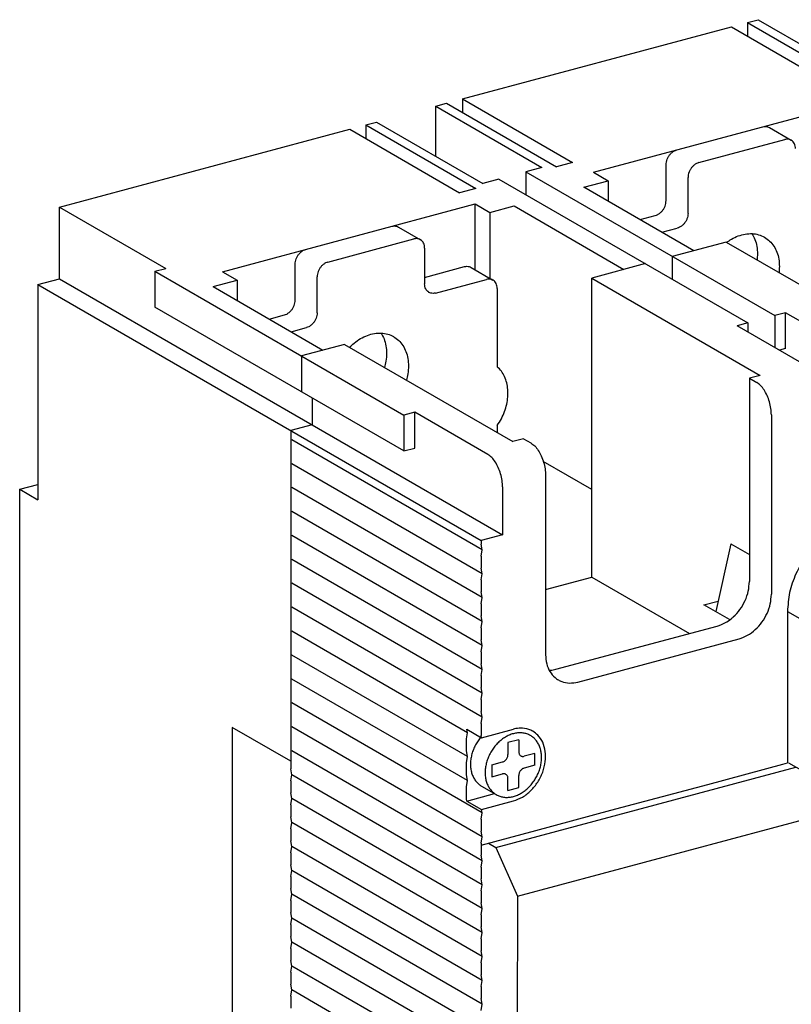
# Model space of a CAD drawing. Extents: x -741 to 1164, y -3289 to 616.
# Tile 40 of 65: x -735 to -676, y -435 to -359. Entities that reach past the tile are written whole.
import ezdxf

# ---------------------------------------------------------------- set-up
doc = ezdxf.new("R2010")
doc.units = 0
doc.header["$LTSCALE"] = 1.21
doc.header["$MEASUREMENT"] = 0
doc.layers.get('0').update_dxf_attribs({"linetype": 'CONTINUOUS'})

msp = doc.modelspace()

# ---------------------------------------------------------------- linework, layer by layer
for p, q in [((-679.27916, -359.3198), (-678.45272, -359.09826)), ((-679.27916, -359.3198), (-670.83393, -364.19759)), ((-679.27916, -359.3198), (-679.27916, -360.3681)), ((-678.45272, -359.09826), (-670.28899, -363.81346)), ((-701.17999, -365.19041), (-680.51883, -359.65209)), ((-680.51883, -359.65209), (-672.0736, -364.52988)), ((-703.2461, -365.74424), (-702.41966, -365.52271)), ((-702.41966, -365.52271), (-693.97443, -370.4005)), ((-701.17999, -365.19041), (-701.17999, -366.23871)), ((-701.17999, -365.19041), (-692.73476, -370.0682)), ((-691.12061, -370.82578), (-670.87267, -365.39823)), ((-703.2461, -369.58803), (-703.2461, -365.74424)), ((-703.2461, -365.74424), (-695.08238, -370.45944)), ((-708.61801, -367.1842), (-707.79156, -366.96267)), ((-707.79156, -366.96267), (-699.62783, -371.67787)), ((-732.17173, -373.49788), (-709.85768, -367.5165)), ((-709.85768, -367.5165), (-701.41244, -372.39429)), ((-708.61801, -367.1842), (-700.17277, -372.06199)), ((-708.61801, -367.1842), (-708.61801, -368.23251)), ((-677.60393, -367.39004), (-675.91488, -368.3656)), ((-683.0266, -370.08446), (-676.41503, -368.3122)), ((-692.73476, -370.0682), (-693.97443, -370.4005)), ((-695.08238, -370.45944), (-696.32205, -370.79174)), ((-696.32205, -370.79174), (-677.17952, -381.84806)), ((-696.32205, -370.79174), (-696.32205, -372.53891)), ((-691.12061, -370.82578), (-689.99457, -371.47615)), ((-685.54209, -373.00778), (-685.54209, -370.24977)), ((-698.38816, -371.34557), (-699.62783, -371.67787)), ((-698.38816, -371.34557), (-679.24564, -382.40189)), ((-691.85408, -371.9746), (-689.99457, -371.47615)), ((-689.99457, -371.47615), (-689.99457, -373.04861)), ((-683.85305, -373.98333), (-683.85305, -371.22533)), ((-700.17277, -372.06199), (-701.41244, -372.39429)), ((-683.40885, -376.85239), (-691.85408, -371.9746)), ((-732.17173, -373.49788), (-724.008, -378.21308)), ((-732.17173, -379.01389), (-732.17173, -373.49788)), ((-719.633, -378.46865), (-700.21151, -373.26264)), ((-700.21151, -378.32271), (-700.21151, -373.26264)), ((-700.21151, -373.26264), (-699.08548, -373.91301)), ((-699.08548, -373.91301), (-697.22598, -373.41456)), ((-697.22598, -373.41456), (-688.78075, -378.29235)), ((-699.08548, -373.91301), (-699.08548, -378.97308)), ((-687.54433, -374.46382), (-686.36854, -374.14864)), ((-706.11633, -375.03291), (-704.42728, -376.00847)), ((-685.85528, -375.43938), (-684.67949, -375.1242)), ((-711.539, -377.72733), (-704.92743, -375.95507)), ((-704.10098, -376.65288), (-704.10098, -379.41088)), ((-680.92951, -376.18779), (-685.06174, -377.29546)), ((-680.92951, -376.18779), (-667.98015, -383.66707)), ((-685.06174, -377.29546), (-685.06174, -379.04263)), ((-724.83445, -378.43461), (-724.008, -378.21308)), ((-714.05449, -380.65065), (-714.05449, -377.89264)), ((-704.10098, -378.9019), (-701.03796, -378.08085)), ((-700.53781, -378.13424), (-698.84877, -379.1098)), ((-687.12785, -377.84929), (-691.26009, -378.95695)), ((-733.82462, -379.45696), (-732.17173, -379.01389)), ((-732.17173, -379.01389), (-698.10929, -398.68764)), ((-724.83445, -378.43461), (-705.69192, -389.49093)), ((-724.83445, -378.43461), (-724.83445, -381.19262)), ((-720.36648, -379.61747), (-718.50697, -379.11903)), ((-719.633, -378.46865), (-718.50697, -379.11903)), ((-718.50697, -379.11903), (-718.50697, -380.69148)), ((-712.36544, -381.62621), (-712.36544, -378.8682)), ((-703.27453, -380.10869), (-699.34891, -379.05641)), ((-691.26009, -401.94033), (-691.26009, -378.95695)), ((-691.26009, -378.95695), (-678.31073, -386.43623)), ((-733.82462, -379.45696), (-699.76218, -399.13071)), ((-733.82462, -379.45696), (-733.82462, -396.00499)), ((-720.36648, -379.61747), (-711.92124, -384.49526)), ((-698.52247, -379.75421), (-698.52247, -385.77632)), ((-705.69192, -392.24894), (-724.83445, -381.19262)), ((-716.05673, -382.10669), (-714.88094, -381.79152)), ((-676.35307, -381.62653), (-677.17952, -381.84806)), ((-677.17952, -381.84806), (-677.17952, -384.29411)), ((-670.72292, -384.87839), (-676.35307, -381.62653)), ((-676.35307, -384.38453), (-676.35307, -381.62653)), ((-714.36768, -383.08225), (-713.19189, -382.76708)), ((-679.24564, -382.40189), (-680.07208, -382.62342)), ((-674.44193, -385.87528), (-680.07208, -382.62342)), ((-679.24564, -382.40189), (-679.24564, -383.10076)), ((-710.26835, -384.0522), (-713.57414, -384.93833)), ((-710.26835, -384.0522), (-697.31899, -391.53148)), ((-676.35307, -384.38453), (-676.81062, -384.50718)), ((-713.57414, -384.93833), (-713.57414, -387.69633)), ((-678.31073, -386.43623), (-679.13717, -386.65776)), ((-679.13717, -386.65776), (-679.13717, -402.28646)), ((-679.13717, -386.65776), (-678.57416, -386.98295)), ((-712.74769, -388.17367), (-712.74769, -390.23281)), ((-704.86547, -389.2694), (-705.69192, -389.49093)), ((-705.69192, -389.49093), (-705.69192, -392.24894)), ((-704.86547, -392.02741), (-704.86547, -389.2694)), ((-699.23532, -392.52126), (-704.86547, -389.2694)), ((-677.44813, -389.47199), (-677.44813, -403.26202)), ((-712.74769, -390.23281), (-714.40058, -390.67587)), ((-698.52247, -390.28013), (-698.52247, -390.83637)), ((-714.40058, -390.67587), (-714.40058, -416.69306)), ((-699.67953, -399.84402), (-714.31794, -391.38919)), ((-705.69192, -392.24894), (-704.86547, -392.02741)), ((-696.49255, -391.30994), (-697.31899, -391.53148)), ((-696.49255, -391.30994), (-695.92953, -391.63513)), ((-699.67953, -401.68269), (-714.31794, -393.22786)), ((-691.26009, -395.2013), (-694.97795, -393.05394)), ((-694.8035, -394.12417), (-694.8035, -407.9142)), ((-735.23216, -395.19203), (-733.82462, -394.81473)), ((-698.10929, -395.0103), (-698.10929, -398.68764)), ((-735.23216, -444.83613), (-735.23216, -395.19203)), ((-735.23216, -395.19203), (-733.82462, -396.00499)), ((-699.67953, -403.52137), (-714.31794, -395.06653)), ((-699.67953, -405.36004), (-714.31794, -396.9052)), ((-699.67953, -407.19871), (-714.31794, -398.74387)), ((-698.10929, -398.68764), (-699.76218, -399.13071)), ((-699.76218, -399.13071), (-699.76218, -399.40651)), ((-699.67953, -399.84402), (-699.76218, -399.40651)), ((-680.56279, -399.38518), (-681.72275, -404.5994)), ((-680.56279, -399.38518), (-679.13717, -400.20859)), ((-699.76218, -400.32585), (-699.67953, -399.84402)), ((-699.76218, -400.32585), (-699.76218, -401.24518)), ((-699.67953, -409.03738), (-714.31794, -400.58254)), ((-699.67953, -401.68269), (-699.76218, -401.24518)), ((-699.76218, -402.16452), (-699.67953, -401.68269)), ((-699.67953, -410.87605), (-714.31794, -402.42121)), ((-699.76218, -402.16452), (-699.76218, -403.08385)), ((-694.8035, -402.89016), (-691.26009, -401.94033)), ((-691.26009, -401.94033), (-683.74651, -406.28002)), ((-699.67953, -403.52137), (-699.76218, -403.08385)), ((-699.76218, -404.00319), (-699.67953, -403.52137)), ((-699.76218, -404.00319), (-699.76218, -404.92252)), ((-682.62891, -404.07602), (-681.54148, -403.78453)), ((-680.65968, -405.2134), (-682.62891, -404.07602)), ((-699.67953, -412.71472), (-714.31794, -404.25988)), ((-676.20846, -404.58452), (-668.91741, -408.79568)), ((-676.20846, -404.58452), (-676.20846, -416.23085)), ((-699.67953, -405.36004), (-699.76218, -404.92252)), ((-699.76218, -405.84186), (-699.67953, -405.36004)), ((-700.80556, -413.90302), (-714.31794, -406.09855)), ((-699.76218, -405.84186), (-699.76218, -406.76119)), ((-694.01321, -409.03205), (-681.61651, -405.70906)), ((-699.67953, -407.19871), (-699.76218, -406.76119)), ((-692.32416, -410.00761), (-679.92747, -406.68462)), ((-699.76218, -407.68053), (-699.67953, -407.19871)), ((-699.76218, -407.68053), (-699.76218, -408.59986)), ((-700.80556, -415.74169), (-714.31794, -407.93722)), ((-699.67953, -409.03738), (-699.76218, -408.59986)), ((-699.76218, -409.5192), (-699.67953, -409.03738)), ((-700.80556, -417.58036), (-714.31794, -409.77589)), ((-699.76218, -409.5192), (-699.76218, -410.43853)), ((-699.67953, -410.87605), (-699.76218, -410.43853)), ((-699.76218, -411.35787), (-699.67953, -410.87605)), ((-699.67953, -420.0694), (-714.31794, -411.61456)), ((-699.76218, -411.35787), (-699.76218, -412.2772)), ((-699.67953, -412.71472), (-699.76218, -412.2772)), ((-699.76218, -413.19654), (-699.67953, -412.71472)), ((-699.76218, -413.19654), (-699.76218, -414.11587)), ((-714.40058, -416.10019), (-718.90471, -413.4987)), ((-718.90471, -413.4987), (-718.90471, -454.26653)), ((-699.67953, -421.90807), (-714.31794, -413.45324)), ((-700.88821, -414.38484), (-700.80556, -413.90302)), ((-700.85515, -413.64051), (-699.72912, -414.29088)), ((-700.80556, -413.90302), (-700.85515, -413.64051)), ((-699.72912, -414.29088), (-697.28284, -413.63514)), ((-700.88821, -415.30417), (-700.88821, -414.38484)), ((-699.72912, -414.29088), (-699.76218, -414.11587)), ((-696.86962, -414.44371), (-697.69606, -414.66525)), ((-697.69606, -414.66525), (-697.69606, -415.58458)), ((-696.86962, -414.44371), (-696.86962, -415.36305)), ((-699.67953, -423.74674), (-714.31794, -415.29191)), ((-700.80556, -415.74169), (-700.88821, -415.30417)), ((-695.62995, -415.49042), (-696.45639, -415.71195)), ((-695.62995, -416.40975), (-695.62995, -415.49042)), ((-700.88821, -416.22351), (-700.80556, -415.74169)), ((-700.88821, -417.14284), (-700.88821, -416.22351)), ((-698.93573, -416.37655), (-698.10929, -416.15501)), ((-676.55353, -416.32335), (-676.20846, -416.23085)), ((-676.14215, -416.21308), (-673.67489, -417.63148)), ((-714.31794, -417.13058), (-714.40058, -416.69306)), ((-698.93573, -416.37655), (-698.93573, -417.29588)), ((-698.63514, -422.72233), (-675.57282, -416.54038)), ((-695.62995, -416.40975), (-696.45639, -416.63128)), ((-682.33865, -417.87407), (-676.55353, -416.32335)), ((-714.40058, -417.6124), (-714.31794, -417.13058)), ((-714.40058, -417.6124), (-714.40058, -418.53173)), ((-699.67953, -425.58541), (-714.31794, -417.13058)), ((-700.80556, -417.58036), (-700.88821, -417.14284)), ((-700.88821, -418.06218), (-700.80556, -417.58036)), ((-698.93573, -417.29588), (-698.10929, -417.07435)), ((-697.69606, -418.34259), (-697.69606, -417.42325)), ((-696.86962, -418.12105), (-696.86962, -417.20172)), ((-700.88821, -418.98151), (-700.88821, -418.06218)), ((-699.72176, -418.01587), (-698.59573, -418.66624)), ((-697.69606, -418.34259), (-696.86962, -418.12105)), ((-689.77667, -419.86787), (-682.33865, -417.87407)), ((-714.31794, -418.96925), (-714.40058, -418.53173)), ((-714.40058, -419.45107), (-714.31794, -418.96925)), ((-699.67953, -427.42408), (-714.31794, -418.96925)), ((-700.85515, -419.15652), (-700.88821, -418.98151)), ((-700.85515, -419.15652), (-698.73216, -418.58744)), ((-700.85515, -419.15652), (-699.72912, -419.80689)), ((-699.72912, -419.80689), (-697.28284, -419.15116)), ((-714.40058, -419.45107), (-714.40058, -420.3704)), ((-699.67953, -420.0694), (-699.72912, -419.80689)), ((-695.56179, -421.4186), (-689.77667, -419.86787)), ((-714.31794, -420.80792), (-714.40058, -420.3704)), ((-699.76218, -420.55122), (-699.67953, -420.0694)), ((-699.76218, -420.55122), (-699.76218, -421.47056)), ((-696.95312, -426.46326), (-673.67489, -420.22343)), ((-714.40058, -421.28974), (-714.31794, -420.80792)), ((-714.40058, -421.28974), (-714.40058, -422.20907)), ((-699.67953, -429.26275), (-714.31794, -420.80792)), ((-699.76218, -422.54962), (-695.56179, -421.4186)), ((-699.67953, -421.90807), (-699.76218, -421.47056)), ((-714.31794, -422.64659), (-714.40058, -422.20907)), ((-699.76218, -422.38989), (-699.67953, -421.90807)), ((-714.40058, -423.12841), (-714.31794, -422.64659)), ((-699.67953, -431.10142), (-714.31794, -422.64659)), ((-699.76218, -422.38989), (-699.76218, -423.30923)), ((-699.19815, -422.39334), (-698.63514, -422.72233)), ((-698.63514, -422.72233), (-696.95312, -426.46326)), ((-714.40058, -423.12841), (-714.40058, -424.04774)), ((-699.67953, -423.74674), (-699.76218, -423.30923)), ((-699.76218, -424.22856), (-699.67953, -423.74674)), ((-714.31794, -424.48526), (-714.40058, -424.04774)), ((-714.40058, -424.96708), (-714.31794, -424.48526)), ((-699.67953, -432.94009), (-714.31794, -424.48526)), ((-699.76218, -424.22856), (-699.76218, -425.1479)), ((-714.40058, -424.96708), (-714.40058, -425.88642)), ((-699.67953, -425.58541), (-699.76218, -425.1479)), ((-714.31794, -426.32393), (-714.40058, -425.88642)), ((-699.76218, -426.06723), (-699.67953, -425.58541)), ((-699.76218, -426.06723), (-699.76218, -426.98657)), ((-714.40058, -426.80575), (-714.31794, -426.32393)), ((-714.40058, -426.80575), (-714.40058, -427.72509)), ((-699.67953, -434.77877), (-714.31794, -426.32393)), ((-696.95312, -426.46326), (-697.17496, -513.67123)), ((-699.67953, -427.42408), (-699.76218, -426.98657)), ((-699.76218, -427.9059), (-699.67953, -427.42408)), ((-714.31794, -428.1626), (-714.40058, -427.72509)), ((-714.40058, -428.64442), (-714.31794, -428.1626)), ((-699.67953, -436.61744), (-714.31794, -428.1626)), ((-699.76218, -427.9059), (-699.76218, -428.82524)), ((-714.40058, -428.64442), (-714.40058, -429.56376)), ((-699.67953, -429.26275), (-699.76218, -428.82524)), ((-714.31794, -430.00127), (-714.40058, -429.56376)), ((-699.76218, -429.74457), (-699.67953, -429.26275)), ((-699.76218, -429.74457), (-699.76218, -430.66391)), ((-714.40058, -430.48309), (-714.31794, -430.00127)), ((-714.40058, -430.48309), (-714.40058, -431.40243)), ((-699.67953, -438.45611), (-714.31794, -430.00127)), ((-699.67953, -431.10142), (-699.76218, -430.66391)), ((-699.76218, -431.58325), (-699.67953, -431.10142)), ((-714.31794, -431.83994), (-714.40058, -431.40243)), ((-714.40058, -432.32176), (-714.31794, -431.83994)), ((-699.67953, -440.29478), (-714.31794, -431.83994)), ((-699.76218, -431.58325), (-699.76218, -432.50258)), ((-714.40058, -432.32176), (-714.40058, -433.2411)), ((-699.67953, -432.94009), (-699.76218, -432.50258)), ((-714.31794, -433.67861), (-714.40058, -433.2411)), ((-699.76218, -433.42192), (-699.67953, -432.94009)), ((-699.76218, -433.42192), (-699.76218, -434.34125)), ((-714.40058, -434.16043), (-714.31794, -433.67861)), ((-714.40058, -434.16043), (-714.40058, -435.07977)), ((-700.12995, -441.8733), (-714.31794, -433.67861)), ((-699.67953, -434.77877), (-699.76218, -434.34125)), ((-699.76218, -435.26059), (-699.67953, -434.77877))]:
    msp.add_line(p, q)
for points in [[(-678.10408, -367.33664), (-677.92235, -367.31043), (-677.74534, -367.33161), (-677.60369, -367.39018)], [(-675.91465, -368.36574), (-676.0563, -368.30716), (-676.2333, -368.28599), (-676.41503, -368.3122)], [(-675.58858, -369.01), (-675.6088, -368.81332), (-675.67043, -368.63304), (-675.76965, -368.48428), (-675.89859, -368.37537), (-675.91465, -368.36574)], [(-685.54209, -370.24977), (-685.52187, -370.0422), (-685.46018, -369.82876), (-685.36086, -369.62671), (-685.23188, -369.4487), (-685.07424, -369.29608), (-684.89733, -369.18009), (-684.71565, -369.1089)], [(-683.0266, -370.08446), (-683.20828, -370.15565), (-683.3852, -370.27164), (-683.54283, -370.42425), (-683.67182, -370.60227), (-683.77113, -370.80432), (-683.83282, -371.01776), (-683.85305, -371.22533)], [(-686.36854, -374.14864), (-686.18681, -374.07743), (-686.00981, -373.96136), (-685.8521, -373.80861), (-685.72316, -373.63056), (-685.62394, -373.42862), (-685.56231, -373.21529), (-685.54209, -373.00778)], [(-683.85305, -373.98333), (-683.87326, -374.19085), (-683.9349, -374.40418), (-684.03411, -374.60612), (-684.16305, -374.78417), (-684.32076, -374.93692), (-684.49777, -375.05299), (-684.67949, -375.1242)], [(-706.61647, -374.97952), (-706.43475, -374.9533), (-706.25774, -374.97448), (-706.11609, -375.03305)], [(-704.42705, -376.00861), (-704.5687, -375.95004), (-704.7457, -375.92886), (-704.92743, -375.95507)], [(-704.10098, -376.65288), (-704.1212, -376.4562), (-704.18283, -376.27592), (-704.28204, -376.12716), (-704.41099, -376.01824), (-704.42705, -376.00861)], [(-680.8785, -376.21294), (-680.5124, -375.9687), (-679.98771, -375.71895), (-679.45392, -375.57586), (-678.92923, -375.54432), (-678.43149, -375.6254), (-677.97766, -375.81633), (-677.97033, -375.82054)], [(-678.93707, -375.54354), (-678.71263, -375.99043), (-678.56655, -376.52239), (-678.5173, -377.10043)], [(-677.97033, -375.82054), (-677.58319, -376.11062), (-677.26151, -376.49824), (-677.02358, -376.96599), (-676.8775, -377.49794), (-676.82825, -378.07599)], [(-714.05449, -377.89264), (-714.03426, -377.68507), (-713.97257, -377.47163), (-713.87326, -377.26958), (-713.74428, -377.09157), (-713.58664, -376.93895), (-713.40972, -376.82297), (-713.22804, -376.75178)], [(-678.5173, -377.10043), (-678.54603, -377.5605)], [(-711.539, -377.72733), (-711.72068, -377.79852), (-711.89759, -377.91451), (-712.05523, -378.06713), (-712.18421, -378.24514), (-712.28353, -378.44719), (-712.34522, -378.66063), (-712.36544, -378.8682)], [(-701.03796, -378.08085), (-700.85624, -378.05464), (-700.67923, -378.07581), (-700.53758, -378.13439)], [(-676.82825, -378.07599), (-676.85699, -378.53606)], [(-698.84853, -379.10994), (-698.99018, -379.05137), (-699.16719, -379.03019), (-699.34891, -379.05641)], [(-698.52247, -379.75421), (-698.54268, -379.55753), (-698.60432, -379.37725), (-698.70353, -379.22849), (-698.83248, -379.11957), (-698.84853, -379.10994)], [(-703.77491, -380.05515), (-703.79077, -380.04565), (-703.91975, -379.93679), (-704.01906, -379.78798), (-704.08075, -379.60761), (-704.10098, -379.41088)], [(-714.88094, -381.79152), (-714.69921, -381.72031), (-714.5222, -381.60423), (-714.3645, -381.45149), (-714.23555, -381.27344), (-714.13634, -381.07149), (-714.07471, -380.85817), (-714.05449, -380.65065)], [(-703.27453, -380.10869), (-703.45621, -380.1349), (-703.63313, -380.11376), (-703.77491, -380.05515)], [(-712.36544, -381.62621), (-712.38566, -381.83373), (-712.4473, -382.04705), (-712.54651, -382.249), (-712.67545, -382.42704), (-712.83316, -382.57979), (-713.01017, -382.69586), (-713.19189, -382.76708)], [(-709.86991, -384.2799), (-709.52254, -383.95949), (-709.0248, -383.61157), (-708.5001, -383.36182), (-707.96632, -383.21874), (-707.44163, -383.1872), (-706.94389, -383.26827), (-706.49005, -383.4592), (-706.48273, -383.46341)], [(-707.44947, -383.18641), (-707.22503, -383.6333), (-707.07895, -384.16526), (-707.0297, -384.7433)], [(-706.48273, -383.46341), (-706.09558, -383.75349), (-705.77391, -384.14111), (-705.53598, -384.60886), (-705.3899, -385.14082), (-705.34065, -385.71886)], [(-707.0297, -384.7433), (-707.07895, -385.34775), (-707.18641, -385.83007)], [(-705.34065, -385.71886), (-705.3899, -386.32331), (-705.49737, -386.80563)], [(-698.52247, -390.28013), (-698.206, -389.76794), (-697.96011, -389.22069), (-697.79204, -388.65458), (-697.70674, -388.08634), (-697.70674, -387.53279), (-697.79204, -387.01028), (-697.96011, -386.53428), (-698.206, -386.11885), (-698.52247, -385.77632)], [(-677.44813, -389.47199), (-677.48563, -388.97975), (-677.59886, -388.46596), (-677.77763, -387.98203), (-678.0109, -387.55484), (-678.28618, -387.21043), (-678.57416, -386.98295)], [(-695.92953, -391.63513), (-695.64155, -391.86261), (-695.36627, -392.20702), (-695.133, -392.63422), (-694.95423, -393.11814), (-694.841, -393.63193), (-694.8035, -394.12417)], [(-698.10929, -395.0103), (-698.14679, -394.51806), (-698.26002, -394.00427), (-698.43879, -393.52035), (-698.67206, -393.09315), (-698.94734, -392.74874), (-699.23532, -392.52126)], [(-673.77044, -399.23361), (-674.7803, -400.3663), (-675.55519, -401.69737), (-676.04231, -403.13613), (-676.20846, -404.58452)], [(-680.54208, -405.14869), (-680.37684, -405.00726), (-679.86336, -404.43132), (-679.46934, -403.7545), (-679.22166, -403.02293), (-679.13717, -402.28646)], [(-679.92747, -406.68462), (-679.28577, -406.41863), (-678.6878, -405.98282), (-678.17431, -405.40688), (-677.7803, -404.73006), (-677.53261, -403.99849), (-677.44813, -403.26202)], [(-681.61651, -405.70906), (-680.97481, -405.44308), (-680.54208, -405.14869)], [(-694.8035, -407.9142), (-694.71902, -408.60538), (-694.47133, -409.20417), (-694.07732, -409.66975), (-693.82445, -409.84727)], [(-694.51657, -409.10954), (-694.44318, -409.1055)], [(-694.44318, -409.1055), (-694.01321, -409.03205)], [(-693.82445, -409.84727), (-693.56383, -409.97041), (-692.96586, -410.08564), (-692.32416, -410.00761)], [(-695.96993, -414.12008), (-696.10996, -414.0486), (-696.38163, -413.9564), (-696.67164, -413.91381), (-696.9741, -413.9217), (-697.28284, -413.97989), (-697.59158, -414.08722), (-697.89404, -414.24148), (-698.18405, -414.43955), (-698.45572, -414.67739), (-698.70351, -414.95015), (-698.92238, -415.25229), (-699.10787, -415.57765), (-699.25621, -415.91962), (-699.36438, -416.27122), (-699.43018, -416.62531), (-699.45226, -416.97467)], [(-697.08446, -413.59085), (-697.28284, -413.63514)], [(-697.28284, -419.15116), (-696.58433, -418.8522), (-695.94241, -418.35402), (-695.40908, -417.69699), (-695.02755, -416.93433), (-694.82874, -416.12782), (-694.82874, -415.34281), (-695.02755, -414.64289), (-695.40908, -414.08477), (-695.78319, -413.79512)], [(-695.78319, -413.79512), (-695.94241, -413.71366), (-696.58433, -413.55962), (-697.08446, -413.59085)], [(-699.82954, -414.29978), (-700.04841, -414.60192), (-700.2339, -414.92728), (-700.38225, -415.26925), (-700.49041, -415.62085), (-700.55621, -415.97494), (-700.57829, -416.3243)], [(-699.7918, -414.25412), (-699.82954, -414.29978)], [(-695.11342, -415.81163), (-695.1355, -415.4741), (-695.20129, -415.15529), (-695.30946, -414.86168), (-695.45781, -414.59924), (-695.6433, -414.37332), (-695.86217, -414.18852), (-695.96993, -414.12008)], [(-696.86962, -415.36305), (-696.8595, -415.46142), (-696.82867, -415.55156), (-696.77907, -415.62592), (-696.71461, -415.68037), (-696.70658, -415.68518)], [(-698.59574, -418.66622), (-698.45572, -418.7377), (-698.18405, -418.8299), (-697.89404, -418.87249), (-697.59158, -418.8646), (-697.28284, -418.80641), (-696.9741, -418.69908), (-696.67164, -418.54482), (-696.38163, -418.34675), (-696.10996, -418.10891), (-695.86217, -417.83615), (-695.6433, -417.53401), (-695.45781, -417.20865), (-695.30946, -416.86668), (-695.20129, -416.51508), (-695.1355, -416.16099), (-695.11342, -415.81163)], [(-698.10929, -416.15501), (-698.01841, -416.1194), (-697.92995, -416.0614), (-697.85115, -415.9851), (-697.78668, -415.89611), (-697.73703, -415.79512), (-697.70618, -415.68841), (-697.69606, -415.58458)], [(-696.70658, -415.68518), (-696.63579, -415.71446), (-696.54729, -415.72506), (-696.45639, -415.71195)], [(-700.57829, -416.3243), (-700.55621, -416.66182), (-700.49041, -416.98064), (-700.38225, -417.27425), (-700.2339, -417.53669), (-700.04841, -417.76261), (-699.82954, -417.94741), (-699.72178, -418.01585)], [(-699.45226, -416.97467), (-699.43018, -417.3122), (-699.36438, -417.63101), (-699.25621, -417.92462), (-699.10787, -418.18706), (-698.92238, -418.41298), (-698.70351, -418.59778), (-698.59574, -418.66622)], [(-696.45639, -416.63128), (-696.54726, -416.6669), (-696.63573, -416.7249), (-696.71452, -416.8012), (-696.779, -416.89019), (-696.82864, -416.99118), (-696.85949, -417.09789), (-696.86962, -417.20172)], [(-697.85909, -417.10112), (-697.92989, -417.07184), (-698.01839, -417.06124), (-698.10929, -417.07435)], [(-697.69606, -417.42325), (-697.70618, -417.32488), (-697.737, -417.23474), (-697.78661, -417.16038), (-697.85107, -417.10593), (-697.85909, -417.10112)]]:
    msp.add_spline(points, degree=3)

doc.saveas('drawing.dxf')
